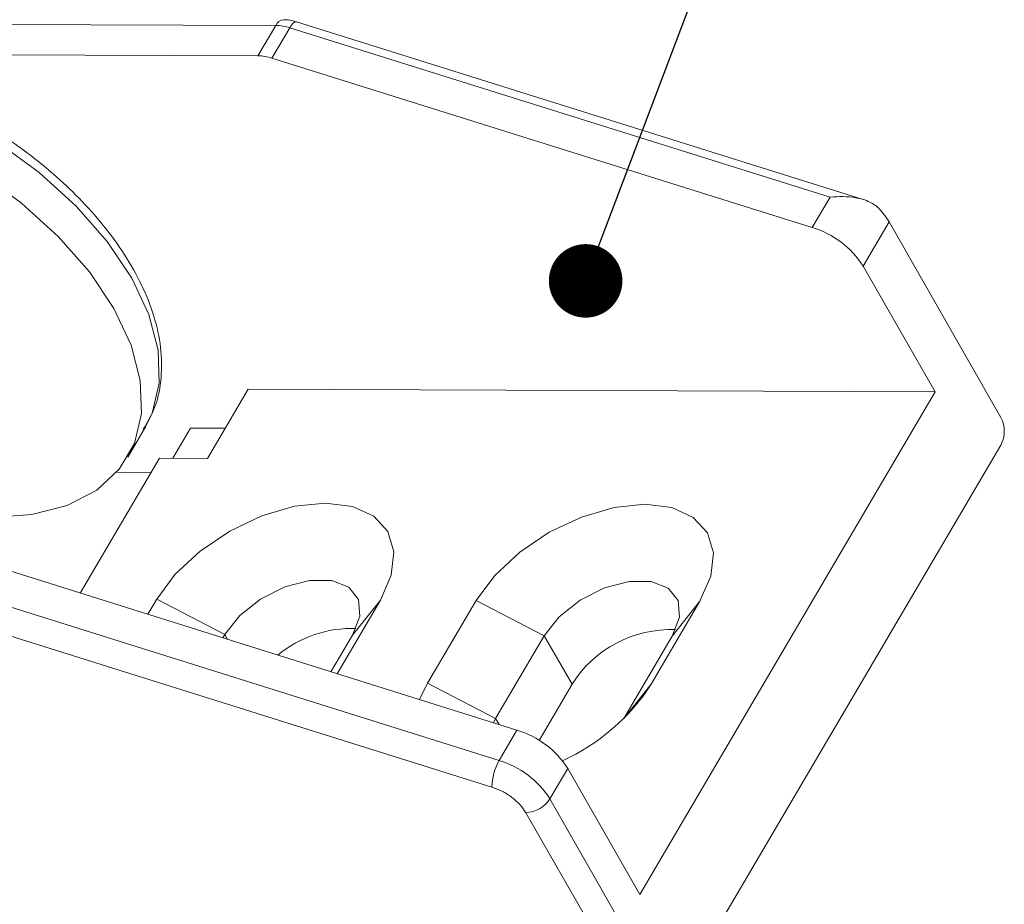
# Model space of a CAD drawing. Header units: millimetres. Extents: x 3188 to 3546, y -304 to -51.
# Tile 21 of 27: x 3407 to 3427, y -90 to -72. Entities that reach past the tile are written whole.
import ezdxf

# ---------------------------------------------------------------- set-up
doc = ezdxf.new("R2010")
doc.units = ezdxf.units.MM
doc.styles.get("Standard").update_dxf_attribs({"font": '仿宋_GB2312.ttf', "width": 0.8})
doc.dimstyles.new('副本 ISO-5', dxfattribs={"dimtxt": 3, "dimasz": 1.5, "dimexe": 1, "dimexo": 0.625, "dimgap": 0.5, "dimtad": 1, "dimtoh": 1, "dimdsep": 46, "dimtxsty": 'Standard', "dimcen": 2.5, "dimadec": 0, "dimazin": 0, "dimtfac": 1, "dimtmove": 0, "dimatfit": 3, "dimfxl": 0, "dimarcsym": 0})

msp = doc.modelspace()

# ---------------------------------------------------------------- linework, layer by layer
at = {"color": 7, "linetype": 'Continuous', "lineweight": 15}
for p, q in [((3397.726, -71.728), (3411.927, -71.781)), ((3411.927, -71.781), (3411.563, -72.4)), ((3411.849, -72.448), (3412.213, -71.829)), ((3412.213, -71.829), (3423.235, -75.287)), ((3423.909, -75.333), (3412.353, -71.707)), ((3397.361, -72.348), (3411.563, -72.4)), ((3411.849, -72.448), (3422.871, -75.906)), ((3423.235, -75.287), (3422.871, -75.906)), ((3423.908, -76.69), (3424.437, -75.789)), ((3424.437, -75.789), (3426.719, -79.776)), ((3423.908, -76.69), (3425.376, -79.256)), ((3410.538, -80.612), (3411.365, -79.204)), ((3425.376, -79.256), (3411.365, -79.204)), ((3419.353, -89.505), (3425.376, -79.256)), ((3408.908, -80.587), (3409.273, -79.967)), ((3410.191, -79.994), (3409.829, -80.609)), ((3410.9, -79.996), (3410.191, -79.994)), ((3419.964, -91.829), (3426.716, -80.341)), ((3407.942, -83.361), (3409.56, -80.608)), ((3410.538, -80.612), (3409.56, -80.608)), ((3408.686, -80.895), (3409.39, -80.898)), ((3416.848, -86.155), (3405.826, -82.697)), ((3416.484, -86.774), (3405.461, -83.316)), ((3409.501, -83.486), (3409.321, -83.793)), ((3409.501, -83.486), (3410.888, -84.205)), ((3413.181, -85.004), (3414.063, -83.503)), ((3413.495, -84.215), (3414.063, -83.503)), ((3416.018, -83.51), (3415.025, -85.2)), ((3416.018, -83.51), (3417.405, -84.229)), ((3419.587, -85.217), (3420.58, -83.527)), ((3420.012, -84.239), (3420.58, -83.527)), ((3405.316, -83.858), (3416.338, -87.316)), ((3410.849, -84.273), (3410.888, -84.205)), ((3410.888, -84.205), (3410.944, -84.303)), ((3413.495, -84.215), (3413.054, -84.965)), ((3416.412, -85.919), (3417.405, -84.229)), ((3417.405, -84.229), (3417.971, -85.219)), ((3420.012, -84.239), (3419.025, -85.918)), ((3415.025, -85.2), (3414.863, -85.532)), ((3416.412, -85.919), (3415.025, -85.2)), ((3417.299, -86.363), (3417.971, -85.219)), ((3419.034, -85.909), (3419.587, -85.217)), ((3416.366, -86.004), (3416.412, -85.919)), ((3416.482, -86.04), (3416.412, -85.919)), ((3416.848, -86.155), (3416.484, -86.774)), ((3417.52, -87.558), (3417.884, -86.939)), ((3419.353, -89.505), (3417.884, -86.939)), ((3419.964, -91.829), (3417.52, -87.558)), ((3417.029, -87.839), (3419.31, -91.825))]:
    msp.add_line(p, q, dxfattribs=at)
at = {"color": 7, "linetype": 'Continuous', "lineweight": 15, "flags": 128}
for points in [[(3412.353, -71.707), (3412.336, -71.706), (3412.309, -71.716), (3412.278, -71.741), (3412.246, -71.779), (3412.213, -71.829)], [(3409.273, -79.967), (3409.408, -79.689), (3409.553, -79.079), (3409.53, -78.403), (3409.341, -77.681), (3408.991, -76.936), (3408.491, -76.189), (3407.856, -75.465), (3407.106, -74.784), (3406.263, -74.169), (3405.353, -73.636), (3404.404, -73.204), (3403.445, -72.884), (3402.505, -72.687), (3401.612, -72.618)], [(3406.135, -81.816), (3406.955, -81.757), (3407.676, -81.57), (3408.276, -81.259), (3408.737, -80.834), (3409.044, -80.309), (3409.189, -79.699), (3409.166, -79.022), (3408.977, -78.3), (3408.627, -77.555), (3408.127, -76.809), (3407.492, -76.084), (3406.742, -75.404), (3405.899, -74.788), (3404.989, -74.256), (3404.04, -73.823), (3403.081, -73.504), (3402.141, -73.306), (3401.248, -73.238)], [(3414.063, -83.503), (3414.285, -82.993), (3414.337, -82.517), (3414.214, -82.107), (3413.926, -81.792), (3413.492, -81.593), (3412.941, -81.524), (3412.311, -81.589), (3411.645, -81.784), (3410.989, -82.095), (3410.386, -82.502), (3409.879, -82.976), (3409.501, -83.486)], [(3420.58, -83.527), (3420.802, -83.017), (3420.854, -82.541), (3420.731, -82.131), (3420.443, -81.816), (3420.008, -81.617), (3419.458, -81.548), (3418.828, -81.613), (3418.162, -81.808), (3417.505, -82.119), (3416.903, -82.526), (3416.396, -83.001), (3416.018, -83.51)], [(3410.888, -84.205), (3411.193, -83.82), (3411.619, -83.482), (3412.113, -83.232), (3412.617, -83.1), (3413.07, -83.102), (3413.417, -83.237), (3413.616, -83.49), (3413.643, -83.829), (3413.495, -84.215)], [(3417.405, -84.229), (3417.71, -83.844), (3418.136, -83.506), (3418.63, -83.256), (3419.134, -83.124), (3419.587, -83.126), (3419.933, -83.261), (3420.132, -83.514), (3420.16, -83.853), (3420.012, -84.239)]]:
    msp.add_lwpolyline(points, dxfattribs=at)
at = {"color": 7, "linetype": 'Continuous', "lineweight": 15}
for centre, radius, start, end in [((3412.107, -71.862), 0.197, 94.1512, 155.8215), ((3411.911, -72.759), 0.978, 71.9825, 89.0331), ((3411.547, -73.378), 0.978, 71.9825, 89.0331), ((3423.219, -76.501), 1.411, 30.2739, 44.0049), ((3422.331, -77.698), 1.872, 32.5681, 73.2044), ((3426.174, -80.056), 0.612, 332.1966, 27.2211), ((3413.482, -86.451), 2.371, 88.0113, 129.6292), ((3419.987, -86.481), 2.378, 87.7188, 147.9308), ((3416.012, -82.898), 4.261, 294.4259, 327.0352), ((3416.307, -87.946), 1.872, 32.5681, 73.2044), ((3417.422, -87.317), 1.084, 149.935, 179.9328), ((3415.943, -88.566), 1.872, 32.5681, 73.2044), ((3417.003, -87.222), 0.617, 272.437, 326.9813)]:
    msp.add_arc(centre, radius, start, end, dxfattribs=at)
for points, knots in [([(3412.352, -71.717), (3412.327, -71.706), (3412.264, -71.678), (3412.175, -71.665), (3412.114, -71.669), (3412.093, -71.671)], [0, 0, 0, 0, 0.298244, 0.749516, 1, 1, 1, 1]), ([(3409.226, -80.019), (3409.305, -79.885), (3409.483, -79.586), (3409.601, -79.042), (3409.608, -78.431), (3409.485, -77.795), (3409.247, -77.156), (3408.906, -76.529), (3408.482, -75.93), (3407.997, -75.375), (3407.512, -74.908), (3407.033, -74.509), (3406.525, -74.13), (3406.137, -73.891), (3405.919, -73.756)], [0, 0, 0, 0, 0.0756, 0.169485, 0.263888, 0.358045, 0.451095, 0.542476, 0.631434, 0.715915, 0.796623, 0.855279, 0.918541, 1, 1, 1, 1]), ([(3423.235, -75.287), (3423.238, -75.286), (3423.41, -75.268), (3423.696, -75.268), (3424.028, -75.362), (3424.178, -75.462), (3424.231, -75.517), (3424.234, -75.52)], [0, 0, 0, 0, 0.005671, 0.477352, 0.773652, 0.988408, 1, 1, 1, 1]), ([(3416.338, -87.316), (3416.407, -87.342), (3416.549, -87.394), (3416.748, -87.522), (3416.919, -87.675), (3416.993, -87.785), (3417.029, -87.839)], [0, 0, 0, 0, 0.244652, 0.5, 0.755348, 1, 1, 1, 1])]:
    msp.add_open_spline(points, degree=3, knots=knots, dxfattribs=at)

# ---------------------------------------------------------------- leaders
at = {"color": 5, "lineweight": 9}
msp.add_leader([(3418.248, -76.992), (3421.593, -68.145), (3423.093, -68.145)], dimstyle='副本 ISO-5', override={"dimgap": 0.5, "dimtad": 0, "dimldrblk": 'Dot'}, dxfattribs=at)

doc.saveas('drawing.dxf')
